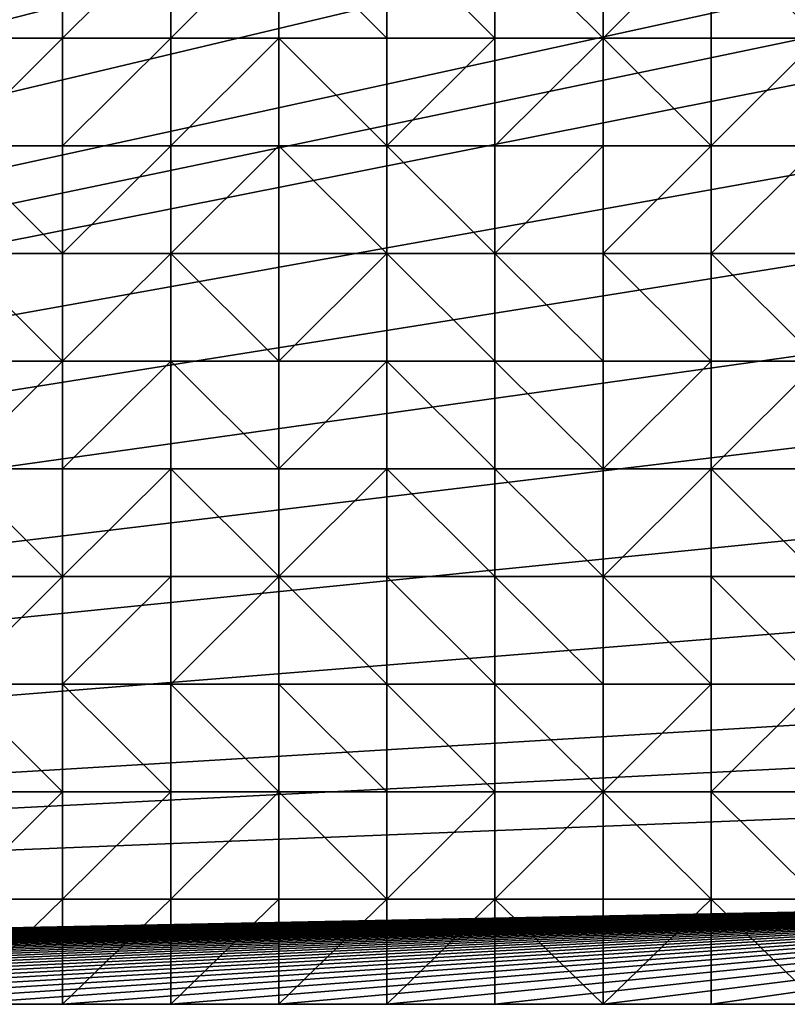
# Model space of a CAD drawing. Header units: metres. Extents: x 58 to 227, y 40 to 252.
# Tile 19 of 78: x 163 to 184, y 40 to 66. Entities that reach past the tile are written whole.
import ezdxf

# ---------------------------------------------------------------- set-up
doc = ezdxf.new("R2010")
doc.units = ezdxf.units.M
doc.header["$MEASUREMENT"] = 0
doc.layers.add('3D_TERRAIN_MODEL', color=18, linetype='CONTINUOUS')

# ---------------------------------------------------------------- blocks, each defined once
blk = doc.blocks.new('WALL_1')
at = {"layer": '3D_TERRAIN_MODEL', "color": 0, "linetype": 'ByBlock'}
mesh = blk.add_polyface(dxfattribs=at)
corners = [(204.003279, 65.842739, 0.974601), (203.64287, 62.984329, 0.308897), (203.64287, 62.984329, -5.557653), (204.003279, 65.842739, -5.557653), (203.282462, 60.125919, -0.392905), (203.282462, 60.125919, -5.557653), (202.922054, 57.26751, -1.090693), (202.922054, 57.26751, -5.557653), (202.561646, 54.4091, -1.622191), (202.561646, 54.4091, -5.557653), (202.201238, 51.55069, -2.010575), (202.201238, 51.55069, -5.557653), (201.84083, 48.69228, -2.663434), (201.84083, 48.69228, -5.557653), (201.674194, 47.370691, -2.874235), (201.674194, 47.370691, -5.557653), (201.480421, 45.833871, -3.107106), (201.480421, 45.833871, -5.557653), (201.120013, 42.975461, -3.508083), (201.120013, 42.975461, -5.557653), (200.768489, 40.187512, -3.902277), (200.768489, 40.187512, -5.557653), (198.805617, 40.187512, -3.8587), (198.805617, 40.187512, -5.557653), (195.93704, 40.187512, -3.982861), (195.93704, 40.187512, -5.557653), (193.068463, 40.187512, -4.13192), (193.068463, 40.187512, -5.557653), (190.199886, 40.187512, -4.170208), (190.199886, 40.187512, -5.557653), (187.331309, 40.187512, -3.863682), (187.331309, 40.187512, -5.557653), (184.462733, 40.187512, -3.614255), (184.462733, 40.187512, -5.557653), (181.594156, 40.187512, -3.440411), (181.594156, 40.187512, -5.557653), (178.725579, 40.187512, -3.328324), (178.725579, 40.187512, -5.557653), (175.857002, 40.187512, -3.071861), (175.857002, 40.187512, -5.557653), (172.988425, 40.187512, -2.825428), (172.988425, 40.187512, -5.557653), (170.119848, 40.187512, -2.786206), (170.119848, 40.187512, -5.557653), (167.251271, 40.187512, -2.703845), (167.251271, 40.187512, -5.557653), (164.382694, 40.187512, -2.428523), (164.382694, 40.187512, -5.557653), (161.514117, 40.187512, -2.178744), (161.514117, 40.187512, -5.557653), (158.64554, 40.187512, -1.964143), (158.64554, 40.187512, -5.557653), (155.776963, 40.187512, -1.775077), (155.776963, 40.187512, -5.557653), (152.908386, 40.187512, -1.630406), (152.908386, 40.187512, -5.557653), (150.039809, 40.187512, -1.352444), (150.039809, 40.187512, -5.557653), (147.171232, 40.187512, -1.185066), (147.171232, 40.187512, -5.557653), (144.302655, 40.187512, -1.098151), (144.302655, 40.187512, -5.557653), (141.434078, 40.187512, -1.051115), (141.434078, 40.187512, -5.557653), (138.565501, 40.187512, -0.853688), (138.565501, 40.187512, -5.557653), (135.696924, 40.187512, -0.640037), (135.696924, 40.187512, -5.557653)]
mesh.append_faces([[corners[k] for k in face] for face in [(20, 22, 23, 21)]], dxfattribs={"vtx1": -1, "color": 0})
mesh.append_faces([[corners[k] for k in face] for face in [(0, 1, 2, 3), (1, 4, 5, 2), (4, 6, 7, 5), (6, 8, 9, 7), (8, 10, 11, 9), (10, 12, 13, 11), (12, 14, 15, 13), (14, 16, 17, 15), (16, 18, 19, 17), (22, 24, 25, 23), (24, 26, 27, 25), (26, 28, 29, 27), (28, 30, 31, 29), (30, 32, 33, 31), (32, 34, 35, 33), (34, 36, 37, 35), (36, 38, 39, 37), (38, 40, 41, 39), (40, 42, 43, 41), (42, 44, 45, 43), (44, 46, 47, 45), (46, 48, 49, 47), (48, 50, 51, 49), (50, 52, 53, 51), (52, 54, 55, 53), (54, 56, 57, 55), (56, 58, 59, 57), (58, 60, 61, 59), (60, 62, 63, 61), (62, 64, 65, 63), (64, 66, 67, 65)]], dxfattribs={"vtx1": -1, "vtx3": -1, "color": 0})
mesh.append_faces([[corners[k] for k in face] for face in [(18, 20, 21, 19)]], dxfattribs={"vtx3": -1, "color": 0})
blk = doc.blocks.new('WALL_2')
at = {"layer": '3D_TERRAIN_MODEL', "color": 0, "linetype": 'ByBlock'}
mesh = blk.add_polyface(dxfattribs=at)
corners = [(84.062539, 251.568912, -5.557653), (86.931116, 251.568912, -5.557653), (61.113923, 40.187512, -5.557653), (89.799693, 251.568912, -5.557653), (92.66827, 251.568912, -5.557653), (95.536847, 251.568912, -5.557653), (98.405424, 251.568912, -5.557653), (101.274001, 251.568912, -5.557653), (104.142577, 251.568912, -5.557653), (107.011154, 251.568912, -5.557653), (109.879731, 251.568912, -5.557653), (112.748308, 251.568912, -5.557653), (115.616885, 251.568912, -5.557653), (118.485462, 251.568912, -5.557653), (121.354039, 251.568912, -5.557653), (124.222616, 251.568912, -5.557653), (127.091193, 251.568912, -5.557653), (129.95977, 251.568912, -5.557653), (132.828347, 251.568912, -5.557653), (135.696924, 251.568912, -5.557653), (138.565501, 251.568912, -5.557653), (141.434078, 251.568912, -5.557653), (144.302655, 251.568912, -5.557653), (147.171232, 251.568912, -5.557653), (150.039809, 251.568912, -5.557653), (152.908386, 251.568912, -5.557653), (155.776963, 251.568912, -5.557653), (158.64554, 251.568912, -5.557653), (161.514117, 251.568912, -5.557653), (164.382694, 251.568912, -5.557653), (167.251271, 251.568912, -5.557653), (170.119848, 251.568912, -5.557653), (172.988425, 251.568912, -5.557653), (175.857002, 251.568912, -5.557653), (178.725579, 251.568912, -5.557653)]
mesh.append_faces([[corners[k] for k in face] for face in [(0, 1, 2), (1, 3, 2), (3, 4, 2), (4, 5, 2), (5, 6, 2), (6, 7, 2), (7, 8, 2), (8, 9, 2), (9, 10, 2), (10, 11, 2), (11, 12, 2), (12, 13, 2), (13, 14, 2), (14, 15, 2), (15, 16, 2), (16, 17, 2), (17, 18, 2), (18, 19, 2), (19, 20, 2), (20, 21, 2), (21, 22, 2), (22, 23, 2), (23, 24, 2), (24, 25, 2), (25, 26, 2), (26, 27, 2), (27, 28, 2), (28, 29, 2), (29, 30, 2), (30, 31, 2), (31, 32, 2), (32, 33, 2), (33, 34, 2)]], dxfattribs={"vtx1": -1, "vtx2": -1, "color": 0})
mesh = blk.add_polyface(dxfattribs=at)
corners = [(178.725579, 251.568912, -5.557653), (181.594156, 251.568912, -5.557653), (61.113923, 40.187512, -5.557653), (184.462733, 251.568912, -5.557653), (187.331309, 251.568912, -5.557653), (190.199886, 251.568912, -5.557653), (193.068463, 251.568912, -5.557653), (195.93704, 251.568912, -5.557653), (198.805617, 251.568912, -5.557653), (201.674194, 251.568912, -5.557653), (204.542771, 251.568912, -5.557653), (207.411348, 251.568912, -5.557653), (210.279925, 251.568912, -5.557653), (213.148502, 251.568912, -5.557653), (216.017079, 251.568912, -5.557653), (218.885656, 251.568912, -5.557653), (221.754233, 251.568912, -5.557653), (224.62281, 251.568912, -5.557653), (227.420927, 251.568912, -5.557653), (227.069402, 248.780962, -5.557653), (226.708994, 245.922553, -5.557653), (226.348586, 243.064143, -5.557653), (225.988178, 240.205733, -5.557653), (225.62777, 237.347324, -5.557653), (225.267362, 234.488914, -5.557653), (224.906953, 231.630504, -5.557653), (224.62281, 229.376953, -5.557653), (224.546545, 228.772094, -5.557653), (224.186137, 225.913685, -5.557653), (223.825729, 223.055275, -5.557653), (223.465321, 220.196865, -5.557653), (223.104912, 217.338455, -5.557653), (222.744504, 214.480046, -5.557653), (222.384096, 211.621636, -5.557653), (222.023688, 208.763226, -5.557653)]
mesh.append_faces([[corners[k] for k in face] for face in [(0, 1, 2), (1, 3, 2), (3, 4, 2), (4, 5, 2), (5, 6, 2), (6, 7, 2), (7, 8, 2), (8, 9, 2), (9, 10, 2), (10, 11, 2), (11, 12, 2), (12, 13, 2), (13, 14, 2), (14, 15, 2), (15, 16, 2), (16, 17, 2), (17, 18, 2), (18, 19, 2), (19, 20, 2), (20, 21, 2), (21, 22, 2), (22, 23, 2), (23, 24, 2), (24, 25, 2), (25, 26, 2), (26, 27, 2), (27, 28, 2), (28, 29, 2), (29, 30, 2), (30, 31, 2), (31, 32, 2), (32, 33, 2), (33, 34, 2)]], dxfattribs={"vtx1": -1, "vtx2": -1, "color": 0})
mesh = blk.add_polyface(dxfattribs=at)
corners = [(222.023688, 208.763226, -5.557653), (221.754233, 206.62617, -5.557653), (61.113923, 40.187512, -5.557653), (221.66328, 205.904816, -5.557653), (221.302872, 203.046407, -5.557653), (220.942463, 200.187997, -5.557653), (220.582055, 197.329587, -5.557653), (220.221647, 194.471177, -5.557653), (219.861239, 191.612768, -5.557653), (219.500831, 188.754358, -5.557653), (219.140422, 185.895948, -5.557653), (218.885656, 183.875388, -5.557653), (218.780014, 183.037538, -5.557653), (218.419606, 180.179129, -5.557653), (218.059198, 177.320719, -5.557653), (217.69879, 174.462309, -5.557653), (217.338381, 171.603899, -5.557653), (216.977973, 168.74549, -5.557653), (216.617565, 165.88708, -5.557653), (216.257157, 163.02867, -5.557653), (216.017079, 161.124605, -5.557653), (215.896749, 160.17026, -5.557653), (215.536341, 157.311851, -5.557653), (215.175932, 154.453441, -5.557653), (214.815524, 151.595031, -5.557653), (214.455116, 148.736621, -5.557653), (214.094708, 145.878212, -5.557653), (213.7343, 143.019802, -5.557653), (213.373891, 140.161392, -5.557653), (213.148502, 138.373822, -5.557653), (213.013483, 137.302983, -5.557653), (212.653075, 134.444573, -5.557653), (212.292667, 131.586163, -5.557653), (211.932259, 128.727753, -5.557653), (211.571851, 125.869344, -5.557653)]
mesh.append_faces([[corners[k] for k in face] for face in [(0, 1, 2), (1, 3, 2), (3, 4, 2), (4, 5, 2), (5, 6, 2), (6, 7, 2), (7, 8, 2), (8, 9, 2), (9, 10, 2), (10, 11, 2), (11, 12, 2), (12, 13, 2), (13, 14, 2), (14, 15, 2), (15, 16, 2), (16, 17, 2), (17, 18, 2), (18, 19, 2), (19, 20, 2), (20, 21, 2), (21, 22, 2), (22, 23, 2), (23, 24, 2), (24, 25, 2), (25, 26, 2), (26, 27, 2), (27, 28, 2), (28, 29, 2), (29, 30, 2), (30, 31, 2), (31, 32, 2), (32, 33, 2), (33, 34, 2)]], dxfattribs={"vtx1": -1, "vtx2": -1, "color": 0})
mesh = blk.add_polyface(dxfattribs=at)
corners = [(211.571851, 125.869344, -5.557653), (211.211442, 123.010934, -5.557653), (61.113923, 40.187512, -5.557653), (210.851034, 120.152524, -5.557653), (210.490626, 117.294114, -5.557653), (210.279925, 115.623039, -5.557653), (210.130218, 114.435705, -5.557653), (209.76981, 111.577295, -5.557653), (209.409401, 108.718885, -5.557653), (209.048993, 105.860475, -5.557653), (208.688585, 103.002066, -5.557653), (208.328177, 100.143656, -5.557653), (207.967769, 97.285246, -5.557653), (201.120013, 42.975461, -5.557653), (200.768489, 40.187512, -5.557653), (198.805617, 40.187512, -5.557653), (195.93704, 40.187512, -5.557653), (193.068463, 40.187512, -5.557653), (190.199886, 40.187512, -5.557653), (187.331309, 40.187512, -5.557653), (184.462733, 40.187512, -5.557653), (181.594156, 40.187512, -5.557653), (178.725579, 40.187512, -5.557653), (175.857002, 40.187512, -5.557653), (172.988425, 40.187512, -5.557653), (170.119848, 40.187512, -5.557653), (167.251271, 40.187512, -5.557653), (164.382694, 40.187512, -5.557653), (161.514117, 40.187512, -5.557653), (158.64554, 40.187512, -5.557653), (155.776963, 40.187512, -5.557653), (152.908386, 40.187512, -5.557653), (150.039809, 40.187512, -5.557653), (147.171232, 40.187512, -5.557653), (144.302655, 40.187512, -5.557653), (141.434078, 40.187512, -5.557653), (138.565501, 40.187512, -5.557653)]
mesh.append_faces([[corners[k] for k in face] for face in [(0, 1, 2), (1, 3, 2), (3, 4, 2), (4, 5, 2), (5, 6, 2), (6, 7, 2), (7, 8, 2), (8, 9, 2), (9, 10, 2), (10, 11, 2), (11, 12, 2), (15, 16, 13), (16, 17, 13), (17, 18, 13), (18, 19, 13), (19, 20, 13), (20, 21, 13), (21, 22, 13), (22, 23, 13), (23, 24, 13), (24, 25, 13), (25, 26, 13), (26, 27, 13), (27, 28, 13), (28, 29, 13), (29, 30, 13), (30, 31, 13), (31, 32, 13), (32, 33, 13), (33, 34, 13), (34, 35, 13), (35, 36, 13)]], dxfattribs={"vtx1": -1, "vtx2": -1, "color": 0})
mesh.append_faces([[corners[k] for k in face] for face in [(13, 14, 15)]], dxfattribs={"vtx2": -1, "color": 0})
mesh = blk.add_polyface(dxfattribs=at)
corners = [(207.967769, 97.285246, -5.557653), (207.60736, 94.426836, -5.557653), (61.113923, 40.187512, -5.557653), (207.411348, 92.872256, -5.557653), (207.246952, 91.568427, -5.557653), (206.886544, 88.710017, -5.557653), (206.526136, 85.851607, -5.557653), (206.165728, 82.993197, -5.557653), (205.80532, 80.134788, -5.557653), (205.444911, 77.276378, -5.557653), (205.084503, 74.417968, -5.557653), (204.724095, 71.559558, -5.557653), (204.542771, 70.121474, -5.557653), (204.363687, 68.701149, -5.557653), (204.003279, 65.842739, -5.557653), (203.64287, 62.984329, -5.557653), (203.282462, 60.125919, -5.557653), (202.922054, 57.26751, -5.557653), (202.561646, 54.4091, -5.557653), (202.201238, 51.55069, -5.557653), (201.84083, 48.69228, -5.557653), (201.674194, 47.370691, -5.557653), (201.480421, 45.833871, -5.557653), (201.120013, 42.975461, -5.557653), (138.565501, 40.187512, -5.557653), (135.696924, 40.187512, -5.557653), (132.828347, 40.187512, -5.557653), (129.95977, 40.187512, -5.557653), (127.091193, 40.187512, -5.557653), (124.222616, 40.187512, -5.557653), (121.354039, 40.187512, -5.557653), (118.485462, 40.187512, -5.557653), (115.616885, 40.187512, -5.557653), (112.748308, 40.187512, -5.557653), (109.879731, 40.187512, -5.557653), (107.011154, 40.187512, -5.557653)]
mesh.append_faces([[corners[k] for k in face] for face in [(0, 1, 2), (1, 3, 2), (3, 4, 2), (4, 5, 2), (5, 6, 2), (6, 7, 2), (7, 8, 2), (8, 9, 2), (9, 10, 2), (10, 11, 2), (11, 12, 2), (12, 13, 2), (13, 14, 2), (14, 15, 2), (15, 16, 2), (16, 17, 2), (17, 18, 2), (18, 19, 2), (19, 20, 2), (20, 21, 2), (21, 22, 2), (22, 23, 2), (24, 25, 23), (25, 26, 23), (26, 27, 23), (27, 28, 23), (28, 29, 23), (29, 30, 23), (30, 31, 23), (31, 32, 23), (32, 33, 23), (33, 34, 23), (34, 35, 23)]], dxfattribs={"vtx1": -1, "vtx2": -1, "color": 0})
mesh = blk.add_polyface(dxfattribs=at)
corners = [(61.113923, 40.187512, -5.557653), (58.315807, 40.187512, -5.557653), (58.315807, 42.975461, -5.557653), (58.315807, 45.833871, -5.557653), (58.315807, 48.69228, -5.557653), (58.315807, 51.55069, -5.557653), (58.315807, 54.4091, -5.557653), (58.315807, 57.26751, -5.557653), (58.315807, 60.125919, -5.557653), (58.315807, 62.984329, -5.557653), (58.315807, 65.842739, -5.557653), (58.315807, 68.701149, -5.557653), (58.315807, 71.559558, -5.557653), (58.315807, 74.417968, -5.557653), (58.315807, 77.276378, -5.557653), (58.315807, 80.134788, -5.557653), (58.315807, 82.993197, -5.557653), (58.315807, 85.851607, -5.557653), (58.315807, 88.710017, -5.557653), (107.011154, 40.187512, -5.557653), (104.142577, 40.187512, -5.557653), (201.120013, 42.975461, -5.557653), (101.274001, 40.187512, -5.557653), (98.405424, 40.187512, -5.557653), (95.536847, 40.187512, -5.557653), (92.66827, 40.187512, -5.557653), (89.799693, 40.187512, -5.557653), (86.931116, 40.187512, -5.557653), (84.062539, 40.187512, -5.557653), (81.193962, 40.187512, -5.557653), (78.325385, 40.187512, -5.557653), (75.456808, 40.187512, -5.557653), (72.588231, 40.187512, -5.557653), (69.719654, 40.187512, -5.557653), (66.851077, 40.187512, -5.557653), (63.9825, 40.187512, -5.557653)]
mesh.append_faces([[corners[k] for k in face] for face in [(2, 3, 0), (3, 4, 0), (4, 5, 0), (5, 6, 0), (6, 7, 0), (7, 8, 0), (8, 9, 0), (9, 10, 0), (10, 11, 0), (11, 12, 0), (12, 13, 0), (13, 14, 0), (14, 15, 0), (15, 16, 0), (16, 17, 0), (17, 18, 0), (19, 20, 21), (20, 22, 21), (22, 23, 21), (23, 24, 21), (24, 25, 21), (25, 26, 21), (26, 27, 21), (27, 28, 21), (28, 29, 21), (29, 30, 21), (30, 31, 21), (31, 32, 21), (32, 33, 21), (33, 34, 21), (34, 35, 21), (35, 0, 21)]], dxfattribs={"vtx1": -1, "vtx2": -1, "color": 0})
mesh.append_faces([[corners[k] for k in face] for face in [(0, 1, 2)]], dxfattribs={"vtx2": -1, "color": 0})
blk = doc.blocks.new('SURFACE')
at = {"layer": '3D_TERRAIN_MODEL', "color": 0, "linetype": 'ByBlock'}
for p, q in [((164.382694, 68.701149, 1.830681), (164.382694, 65.842739, 1.458629)), ((164.382694, 68.701149, 1.830681), (164.382694, 65.842739, 1.458629)), ((167.251271, 68.701149, 1.699421), (167.251271, 65.842739, 1.356782)), ((167.251271, 68.701149, 1.699421), (167.251271, 65.842739, 1.356782)), ((170.119848, 68.701149, 1.628049), (170.119848, 65.842739, 1.258554)), ((170.119848, 68.701149, 1.628049), (170.119848, 65.842739, 1.258554)), ((172.988425, 68.701149, 1.555199), (172.988425, 65.842739, 1.151341)), ((172.988425, 68.701149, 1.555199), (172.988425, 65.842739, 1.151341)), ((175.857002, 68.701149, 1.533807), (175.857002, 65.842739, 1.073166)), ((175.857002, 68.701149, 1.533807), (175.857002, 65.842739, 1.073166)), ((178.725579, 68.701149, 1.545006), (178.725579, 65.842739, 0.994766)), ((178.725579, 68.701149, 1.545006), (178.725579, 65.842739, 0.994766)), ((181.594156, 68.701149, 1.350583), (181.594156, 65.842739, 0.901521)), ((181.594156, 68.701149, 1.350583), (181.594156, 65.842739, 0.901521)), ((161.514117, 65.842739, 1.586038), (164.382694, 65.842739, 1.458629)), ((161.514117, 65.842739, 1.586038), (164.382694, 65.842739, 1.458629)), ((164.382694, 65.842739, 1.458629), (164.382694, 62.984329, 1.107089)), ((164.382694, 65.842739, 1.458629), (164.382694, 62.984329, 1.107089)), ((164.382694, 65.842739, 1.458629), (167.251271, 65.842739, 1.356782)), ((164.382694, 65.842739, 1.458629), (167.251271, 65.842739, 1.356782)), ((167.251271, 65.842739, 1.356782), (167.251271, 62.984329, 1.012803)), ((167.251271, 65.842739, 1.356782), (167.251271, 62.984329, 1.012803)), ((167.251271, 65.842739, 1.356782), (170.119848, 65.842739, 1.258554)), ((167.251271, 65.842739, 1.356782), (170.119848, 65.842739, 1.258554)), ((170.119848, 65.842739, 1.258554), (170.119848, 62.984329, 0.889491)), ((170.119848, 65.842739, 1.258554), (170.119848, 62.984329, 0.889491)), ((170.119848, 65.842739, 1.258554), (172.988425, 65.842739, 1.151341)), ((170.119848, 65.842739, 1.258554), (172.988425, 65.842739, 1.151341)), ((172.988425, 65.842739, 1.151341), (172.988425, 62.984329, 0.762927)), ((172.988425, 65.842739, 1.151341), (172.988425, 62.984329, 0.762927)), ((172.988425, 65.842739, 1.151341), (175.857002, 65.842739, 1.073166)), ((172.988425, 65.842739, 1.151341), (175.857002, 65.842739, 1.073166)), ((175.857002, 65.842739, 1.073166), (175.857002, 62.984329, 0.669803)), ((175.857002, 65.842739, 1.073166), (175.857002, 62.984329, 0.669803)), ((175.857002, 65.842739, 1.073166), (178.725579, 65.842739, 0.994766)), ((175.857002, 65.842739, 1.073166), (178.725579, 65.842739, 0.994766)), ((178.725579, 65.842739, 0.994766), (178.725579, 62.984329, 0.574123)), ((178.725579, 65.842739, 0.994766), (178.725579, 62.984329, 0.574123)), ((178.725579, 65.842739, 0.994766), (181.594156, 65.842739, 0.901521)), ((178.725579, 65.842739, 0.994766), (181.594156, 65.842739, 0.901521)), ((181.594156, 65.842739, 0.901521), (181.594156, 62.984329, 0.472308)), ((181.594156, 65.842739, 0.901521), (181.594156, 62.984329, 0.472308)), ((181.594156, 65.842739, 0.901521), (184.462733, 65.842739, 0.85458)), ((181.594156, 65.842739, 0.901521), (184.462733, 65.842739, 0.85458)), ((161.514117, 62.984329, 1.246998), (164.382694, 62.984329, 1.107089)), ((161.514117, 62.984329, 1.246998), (164.382694, 62.984329, 1.107089)), ((164.382694, 62.984329, 1.107089), (164.382694, 60.125919, 0.747323)), ((164.382694, 62.984329, 1.107089), (164.382694, 60.125919, 0.747323)), ((164.382694, 62.984329, 1.107089), (167.251271, 62.984329, 1.012803)), ((164.382694, 62.984329, 1.107089), (167.251271, 62.984329, 1.012803)), ((167.251271, 62.984329, 1.012803), (167.251271, 60.125919, 0.64773)), ((167.251271, 62.984329, 1.012803), (167.251271, 60.125919, 0.64773)), ((167.251271, 62.984329, 1.012803), (170.119848, 62.984329, 0.889491)), ((167.251271, 62.984329, 1.012803), (170.119848, 62.984329, 0.889491)), ((170.119848, 62.984329, 0.889491), (170.119848, 60.125919, 0.488324)), ((170.119848, 62.984329, 0.889491), (170.119848, 60.125919, 0.488324)), ((170.119848, 62.984329, 0.889491), (172.988425, 62.984329, 0.762927)), ((170.119848, 62.984329, 0.889491), (172.988425, 62.984329, 0.762927)), ((172.988425, 62.984329, 0.762927), (172.988425, 60.125919, 0.369675)), ((172.988425, 62.984329, 0.762927), (172.988425, 60.125919, 0.369675)), ((172.988425, 62.984329, 0.762927), (175.857002, 62.984329, 0.669803)), ((172.988425, 62.984329, 0.762927), (175.857002, 62.984329, 0.669803)), ((175.857002, 62.984329, 0.669803), (175.857002, 60.125919, 0.290703)), ((175.857002, 62.984329, 0.669803), (175.857002, 60.125919, 0.290703)), ((175.857002, 62.984329, 0.669803), (178.725579, 62.984329, 0.574123)), ((175.857002, 62.984329, 0.669803), (178.725579, 62.984329, 0.574123)), ((178.725579, 62.984329, 0.574123), (178.725579, 60.125919, 0.135322)), ((178.725579, 62.984329, 0.574123), (178.725579, 60.125919, 0.135322)), ((178.725579, 62.984329, 0.574123), (181.594156, 62.984329, 0.472308)), ((178.725579, 62.984329, 0.574123), (181.594156, 62.984329, 0.472308)), ((181.594156, 62.984329, 0.472308), (181.594156, 60.125919, 0.02072)), ((181.594156, 62.984329, 0.472308), (181.594156, 60.125919, 0.02072)), ((181.594156, 62.984329, 0.472308), (184.462733, 62.984329, 0.406973)), ((181.594156, 62.984329, 0.472308), (184.462733, 62.984329, 0.406973)), ((161.514117, 60.125919, 0.877868), (164.382694, 60.125919, 0.747323)), ((161.514117, 60.125919, 0.877868), (164.382694, 60.125919, 0.747323)), ((164.382694, 60.125919, 0.747323), (164.382694, 57.26751, 0.329914)), ((164.382694, 60.125919, 0.747323), (164.382694, 57.26751, 0.329914)), ((164.382694, 60.125919, 0.747323), (167.251271, 60.125919, 0.64773)), ((164.382694, 60.125919, 0.747323), (167.251271, 60.125919, 0.64773)), ((167.251271, 60.125919, 0.64773), (167.251271, 57.26751, 0.205241)), ((167.251271, 60.125919, 0.64773), (167.251271, 57.26751, 0.205241)), ((167.251271, 60.125919, 0.64773), (170.119848, 60.125919, 0.488324)), ((167.251271, 60.125919, 0.64773), (170.119848, 60.125919, 0.488324)), ((170.119848, 60.125919, 0.488324), (170.119848, 57.26751, 0.063088)), ((170.119848, 60.125919, 0.488324), (170.119848, 57.26751, 0.063088)), ((170.119848, 60.125919, 0.488324), (172.988425, 60.125919, 0.369675)), ((170.119848, 60.125919, 0.488324), (172.988425, 60.125919, 0.369675)), ((172.988425, 60.125919, 0.369675), (172.988425, 57.26751, -0.0159)), ((172.988425, 60.125919, 0.369675), (172.988425, 57.26751, -0.0159)), ((172.988425, 60.125919, 0.369675), (175.857002, 60.125919, 0.290703)), ((172.988425, 60.125919, 0.369675), (175.857002, 60.125919, 0.290703)), ((175.857002, 60.125919, 0.290703), (175.857002, 57.26751, -0.258984)), ((175.857002, 60.125919, 0.290703), (175.857002, 57.26751, -0.258984)), ((175.857002, 60.125919, 0.290703), (178.725579, 60.125919, 0.135322)), ((175.857002, 60.125919, 0.290703), (178.725579, 60.125919, 0.135322)), ((178.725579, 60.125919, 0.135322), (178.725579, 57.26751, -0.370415)), ((178.725579, 60.125919, 0.135322), (178.725579, 57.26751, -0.370415)), ((178.725579, 60.125919, 0.135322), (181.594156, 60.125919, 0.02072)), ((178.725579, 60.125919, 0.135322), (181.594156, 60.125919, 0.02072)), ((181.594156, 60.125919, 0.02072), (181.594156, 57.26751, -0.479431)), ((181.594156, 60.125919, 0.02072), (181.594156, 57.26751, -0.479431)), ((181.594156, 60.125919, 0.02072), (184.462733, 60.125919, -0.083871)), ((181.594156, 60.125919, 0.02072), (184.462733, 60.125919, -0.083871)), ((161.514117, 57.26751, 0.448339), (164.382694, 57.26751, 0.329914)), ((161.514117, 57.26751, 0.448339), (164.382694, 57.26751, 0.329914)), ((164.382694, 57.26751, 0.329914), (164.382694, 54.4091, -0.135445)), ((164.382694, 57.26751, 0.329914), (164.382694, 54.4091, -0.135445)), ((164.382694, 57.26751, 0.329914), (167.251271, 57.26751, 0.205241)), ((164.382694, 57.26751, 0.329914), (167.251271, 57.26751, 0.205241)), ((167.251271, 57.26751, 0.205241), (167.251271, 54.4091, -0.261895)), ((167.251271, 57.26751, 0.205241), (167.251271, 54.4091, -0.261895)), ((167.251271, 57.26751, 0.205241), (170.119848, 57.26751, 0.063088)), ((167.251271, 57.26751, 0.205241), (170.119848, 57.26751, 0.063088)), ((170.119848, 57.26751, 0.063088), (170.119848, 54.4091, -0.415381)), ((170.119848, 57.26751, 0.063088), (170.119848, 54.4091, -0.415381)), ((170.119848, 57.26751, 0.063088), (172.988425, 57.26751, -0.0159)), ((170.119848, 57.26751, 0.063088), (172.988425, 57.26751, -0.0159)), ((172.988425, 57.26751, -0.0159), (172.988425, 54.4091, -0.435168)), ((172.988425, 57.26751, -0.0159), (172.988425, 54.4091, -0.435168)), ((172.988425, 57.26751, -0.0159), (175.857002, 57.26751, -0.258984)), ((172.988425, 57.26751, -0.0159), (175.857002, 57.26751, -0.258984)), ((175.857002, 57.26751, -0.258984), (175.857002, 54.4091, -0.604811)), ((175.857002, 57.26751, -0.258984), (175.857002, 54.4091, -0.604811)), ((175.857002, 57.26751, -0.258984), (178.725579, 57.26751, -0.370415)), ((175.857002, 57.26751, -0.258984), (178.725579, 57.26751, -0.370415)), ((178.725579, 57.26751, -0.370415), (178.725579, 54.4091, -0.826693)), ((178.725579, 57.26751, -0.370415), (178.725579, 54.4091, -0.826693)), ((178.725579, 57.26751, -0.370415), (181.594156, 57.26751, -0.479431)), ((178.725579, 57.26751, -0.370415), (181.594156, 57.26751, -0.479431)), ((181.594156, 57.26751, -0.479431), (181.594156, 54.4091, -0.994169)), ((181.594156, 57.26751, -0.479431), (181.594156, 54.4091, -0.994169)), ((181.594156, 57.26751, -0.479431), (184.462733, 57.26751, -0.605475)), ((181.594156, 57.26751, -0.479431), (184.462733, 57.26751, -0.605475)), ((161.514117, 54.4091, 0.061203), (164.382694, 54.4091, -0.135445)), ((161.514117, 54.4091, 0.061203), (164.382694, 54.4091, -0.135445)), ((164.382694, 54.4091, -0.135445), (164.382694, 51.55069, -0.555952)), ((164.382694, 54.4091, -0.135445), (164.382694, 51.55069, -0.555952)), ((164.382694, 54.4091, -0.135445), (167.251271, 54.4091, -0.261895)), ((164.382694, 54.4091, -0.135445), (167.251271, 54.4091, -0.261895)), ((167.251271, 54.4091, -0.261895), (167.251271, 51.55069, -0.787627)), ((167.251271, 54.4091, -0.261895), (167.251271, 51.55069, -0.787627)), ((167.251271, 54.4091, -0.261895), (170.119848, 54.4091, -0.415381)), ((167.251271, 54.4091, -0.261895), (170.119848, 54.4091, -0.415381)), ((170.119848, 54.4091, -0.415381), (170.119848, 51.55069, -0.954832)), ((170.119848, 54.4091, -0.415381), (170.119848, 51.55069, -0.954832)), ((170.119848, 54.4091, -0.415381), (172.988425, 54.4091, -0.435168)), ((170.119848, 54.4091, -0.415381), (172.988425, 54.4091, -0.435168)), ((172.988425, 54.4091, -0.435168), (172.988425, 51.55069, -0.997916)), ((172.988425, 54.4091, -0.435168), (172.988425, 51.55069, -0.997916)), ((172.988425, 54.4091, -0.435168), (175.857002, 54.4091, -0.604811)), ((172.988425, 54.4091, -0.435168), (175.857002, 54.4091, -0.604811)), ((175.857002, 54.4091, -0.604811), (175.857002, 51.55069, -1.066739)), ((175.857002, 54.4091, -0.604811), (175.857002, 51.55069, -1.066739)), ((175.857002, 54.4091, -0.604811), (178.725579, 54.4091, -0.826693)), ((175.857002, 54.4091, -0.604811), (178.725579, 54.4091, -0.826693)), ((178.725579, 54.4091, -0.826693), (178.725579, 51.55069, -1.205675)), ((178.725579, 54.4091, -0.826693), (178.725579, 51.55069, -1.205675)), ((178.725579, 54.4091, -0.826693), (181.594156, 54.4091, -0.994169)), ((178.725579, 54.4091, -0.826693), (181.594156, 54.4091, -0.994169)), ((181.594156, 54.4091, -0.994169), (181.594156, 51.55069, -1.418454)), ((181.594156, 54.4091, -0.994169), (181.594156, 51.55069, -1.418454)), ((181.594156, 54.4091, -0.994169), (184.462733, 54.4091, -1.177894)), ((181.594156, 54.4091, -0.994169), (184.462733, 54.4091, -1.177894)), ((161.514117, 51.55069, -0.380648), (164.382694, 51.55069, -0.555952)), ((161.514117, 51.55069, -0.380648), (164.382694, 51.55069, -0.555952)), ((164.382694, 51.55069, -0.555952), (164.382694, 48.69228, -1.114636)), ((164.382694, 51.55069, -0.555952), (164.382694, 48.69228, -1.114636)), ((164.382694, 51.55069, -0.555952), (167.251271, 51.55069, -0.787627)), ((164.382694, 51.55069, -0.555952), (167.251271, 51.55069, -0.787627)), ((167.251271, 51.55069, -0.787627), (167.251271, 48.69228, -1.351707)), ((167.251271, 51.55069, -0.787627), (167.251271, 48.69228, -1.351707)), ((167.251271, 51.55069, -0.787627), (170.119848, 51.55069, -0.954832)), ((167.251271, 51.55069, -0.787627), (170.119848, 51.55069, -0.954832)), ((170.119848, 51.55069, -0.954832), (170.119848, 48.69228, -1.517218)), ((170.119848, 51.55069, -0.954832), (170.119848, 48.69228, -1.517218)), ((170.119848, 51.55069, -0.954832), (172.988425, 51.55069, -0.997916)), ((170.119848, 51.55069, -0.954832), (172.988425, 51.55069, -0.997916)), ((172.988425, 51.55069, -0.997916), (172.988425, 48.69228, -1.494314)), ((172.988425, 51.55069, -0.997916), (172.988425, 48.69228, -1.494314)), ((172.988425, 51.55069, -0.997916), (175.857002, 51.55069, -1.066739)), ((172.988425, 51.55069, -0.997916), (175.857002, 51.55069, -1.066739)), ((175.857002, 51.55069, -1.066739), (175.857002, 48.69228, -1.637053)), ((175.857002, 51.55069, -1.066739), (175.857002, 48.69228, -1.637053)), ((175.857002, 51.55069, -1.066739), (178.725579, 51.55069, -1.205675)), ((175.857002, 51.55069, -1.066739), (178.725579, 51.55069, -1.205675)), ((178.725579, 51.55069, -1.205675), (178.725579, 48.69228, -1.758393)), ((178.725579, 51.55069, -1.205675), (178.725579, 48.69228, -1.758393)), ((178.725579, 51.55069, -1.205675), (181.594156, 51.55069, -1.418454)), ((178.725579, 51.55069, -1.205675), (181.594156, 51.55069, -1.418454)), ((181.594156, 51.55069, -1.418454), (181.594156, 48.69228, -1.892542)), ((181.594156, 51.55069, -1.418454), (181.594156, 48.69228, -1.892542)), ((181.594156, 51.55069, -1.418454), (184.462733, 51.55069, -1.647154)), ((181.594156, 51.55069, -1.418454), (184.462733, 51.55069, -1.647154)), ((161.514117, 48.69228, -0.860167), (164.382694, 48.69228, -1.114636)), ((161.514117, 48.69228, -0.860167), (164.382694, 48.69228, -1.114636)), ((164.382694, 48.69228, -1.114636), (164.382694, 45.833871, -1.646646)), ((164.382694, 48.69228, -1.114636), (164.382694, 45.833871, -1.646646)), ((164.382694, 48.69228, -1.114636), (167.251271, 48.69228, -1.351707)), ((164.382694, 48.69228, -1.114636), (167.251271, 48.69228, -1.351707)), ((167.251271, 48.69228, -1.351707), (167.251271, 45.833871, -1.861227)), ((167.251271, 48.69228, -1.351707), (167.251271, 45.833871, -1.861227)), ((167.251271, 48.69228, -1.351707), (170.119848, 48.69228, -1.517218)), ((167.251271, 48.69228, -1.351707), (170.119848, 48.69228, -1.517218)), ((170.119848, 48.69228, -1.517218), (170.119848, 45.833871, -2.040171)), ((170.119848, 48.69228, -1.517218), (170.119848, 45.833871, -2.040171)), ((170.119848, 48.69228, -1.517218), (172.988425, 48.69228, -1.494314)), ((170.119848, 48.69228, -1.517218), (172.988425, 48.69228, -1.494314)), ((172.988425, 48.69228, -1.494314), (172.988425, 45.833871, -1.96648)), ((172.988425, 48.69228, -1.494314), (172.988425, 45.833871, -1.96648)), ((172.988425, 48.69228, -1.494314), (175.857002, 48.69228, -1.637053)), ((172.988425, 48.69228, -1.494314), (175.857002, 48.69228, -1.637053)), ((175.857002, 48.69228, -1.637053), (175.857002, 45.833871, -2.070196)), ((175.857002, 48.69228, -1.637053), (175.857002, 45.833871, -2.070196)), ((175.857002, 48.69228, -1.637053), (178.725579, 48.69228, -1.758393)), ((175.857002, 48.69228, -1.637053), (178.725579, 48.69228, -1.758393)), ((178.725579, 48.69228, -1.758393), (178.725579, 45.833871, -2.271731)), ((178.725579, 48.69228, -1.758393), (178.725579, 45.833871, -2.271731)), ((178.725579, 48.69228, -1.758393), (181.594156, 48.69228, -1.892542)), ((178.725579, 48.69228, -1.758393), (181.594156, 48.69228, -1.892542)), ((181.594156, 48.69228, -1.892542), (181.594156, 45.833871, -2.46105)), ((181.594156, 48.69228, -1.892542), (181.594156, 45.833871, -2.46105)), ((181.594156, 48.69228, -1.892542), (184.462733, 48.69228, -2.087042)), ((181.594156, 48.69228, -1.892542), (184.462733, 48.69228, -2.087042)), ((161.514117, 45.833871, -1.424153), (164.382694, 45.833871, -1.646646)), ((161.514117, 45.833871, -1.424153), (164.382694, 45.833871, -1.646646)), ((164.382694, 45.833871, -1.646646), (164.382694, 42.975461, -2.032081)), ((164.382694, 45.833871, -1.646646), (164.382694, 42.975461, -2.032081)), ((164.382694, 45.833871, -1.646646), (167.251271, 45.833871, -1.861227)), ((164.382694, 45.833871, -1.646646), (167.251271, 45.833871, -1.861227)), ((167.251271, 45.833871, -1.861227), (167.251271, 42.975461, -2.305482)), ((167.251271, 45.833871, -1.861227), (167.251271, 42.975461, -2.305482)), ((167.251271, 45.833871, -1.861227), (170.119848, 45.833871, -2.040171)), ((167.251271, 45.833871, -1.861227), (170.119848, 45.833871, -2.040171)), ((170.119848, 45.833871, -2.040171), (170.119848, 42.975461, -2.44678)), ((170.119848, 45.833871, -2.040171), (170.119848, 42.975461, -2.44678)), ((170.119848, 45.833871, -2.040171), (172.988425, 45.833871, -1.96648)), ((170.119848, 45.833871, -2.040171), (172.988425, 45.833871, -1.96648)), ((172.988425, 45.833871, -1.96648), (172.988425, 42.975461, -2.355921)), ((172.988425, 45.833871, -1.96648), (172.988425, 42.975461, -2.355921)), ((172.988425, 45.833871, -1.96648), (175.857002, 45.833871, -2.070196)), ((172.988425, 45.833871, -1.96648), (175.857002, 45.833871, -2.070196)), ((175.857002, 45.833871, -2.070196), (175.857002, 42.975461, -2.533296)), ((175.857002, 45.833871, -2.070196), (175.857002, 42.975461, -2.533296)), ((175.857002, 45.833871, -2.070196), (178.725579, 45.833871, -2.271731)), ((175.857002, 45.833871, -2.070196), (178.725579, 45.833871, -2.271731)), ((178.725579, 45.833871, -2.271731), (178.725579, 42.975461, -2.785228)), ((178.725579, 45.833871, -2.271731), (178.725579, 42.975461, -2.785228)), ((178.725579, 45.833871, -2.271731), (181.594156, 45.833871, -2.46105)), ((178.725579, 45.833871, -2.271731), (181.594156, 45.833871, -2.46105)), ((181.594156, 45.833871, -2.46105), (181.594156, 42.975461, -2.957583)), ((181.594156, 45.833871, -2.46105), (181.594156, 42.975461, -2.957583)), ((181.594156, 45.833871, -2.46105), (184.462733, 45.833871, -2.697)), ((181.594156, 45.833871, -2.46105), (184.462733, 45.833871, -2.697)), ((161.514117, 42.975461, -1.830471), (164.382694, 42.975461, -2.032081)), ((161.514117, 42.975461, -1.830471), (164.382694, 42.975461, -2.032081)), ((164.382694, 42.975461, -2.032081), (164.382694, 40.187512, -2.428523)), ((164.382694, 42.975461, -2.032081), (164.382694, 40.187512, -2.428523)), ((164.382694, 42.975461, -2.032081), (167.251271, 42.975461, -2.305482)), ((164.382694, 42.975461, -2.032081), (167.251271, 42.975461, -2.305482)), ((167.251271, 42.975461, -2.305482), (167.251271, 40.187512, -2.703845)), ((167.251271, 42.975461, -2.305482), (167.251271, 40.187512, -2.703845)), ((167.251271, 42.975461, -2.305482), (170.119848, 42.975461, -2.44678)), ((167.251271, 42.975461, -2.305482), (170.119848, 42.975461, -2.44678)), ((170.119848, 42.975461, -2.44678), (170.119848, 40.187512, -2.786206)), ((170.119848, 42.975461, -2.44678), (170.119848, 40.187512, -2.786206)), ((170.119848, 42.975461, -2.44678), (172.988425, 42.975461, -2.355921)), ((170.119848, 42.975461, -2.44678), (172.988425, 42.975461, -2.355921)), ((172.988425, 42.975461, -2.355921), (172.988425, 40.187512, -2.825428)), ((172.988425, 42.975461, -2.355921), (172.988425, 40.187512, -2.825428)), ((172.988425, 42.975461, -2.355921), (175.857002, 42.975461, -2.533296)), ((172.988425, 42.975461, -2.355921), (175.857002, 42.975461, -2.533296)), ((175.857002, 42.975461, -2.533296), (175.857002, 40.187512, -3.071861)), ((175.857002, 42.975461, -2.533296), (175.857002, 40.187512, -3.071861)), ((175.857002, 42.975461, -2.533296), (178.725579, 42.975461, -2.785228)), ((175.857002, 42.975461, -2.533296), (178.725579, 42.975461, -2.785228)), ((178.725579, 42.975461, -2.785228), (178.725579, 40.187512, -3.328324)), ((178.725579, 42.975461, -2.785228), (178.725579, 40.187512, -3.328324)), ((178.725579, 42.975461, -2.785228), (181.594156, 42.975461, -2.957583)), ((178.725579, 42.975461, -2.785228), (181.594156, 42.975461, -2.957583)), ((181.594156, 42.975461, -2.957583), (181.594156, 40.187512, -3.440411)), ((181.594156, 42.975461, -2.957583), (181.594156, 40.187512, -3.440411)), ((181.594156, 42.975461, -2.957583), (184.462733, 42.975461, -3.192336)), ((181.594156, 42.975461, -2.957583), (184.462733, 42.975461, -3.192336)), ((164.382694, 40.187512, -2.428523), (161.514117, 40.187512, -2.178744)), ((167.251271, 40.187512, -2.703845), (164.382694, 40.187512, -2.428523)), ((170.119848, 40.187512, -2.786206), (167.251271, 40.187512, -2.703845)), ((172.988425, 40.187512, -2.825428), (170.119848, 40.187512, -2.786206)), ((175.857002, 40.187512, -3.071861), (172.988425, 40.187512, -2.825428)), ((178.725579, 40.187512, -3.328324), (175.857002, 40.187512, -3.071861)), ((181.594156, 40.187512, -3.440411), (178.725579, 40.187512, -3.328324)), ((184.462733, 40.187512, -3.614255), (181.594156, 40.187512, -3.440411))]:
    blk.add_line(p, q, dxfattribs=at)
mesh = blk.add_polyface(dxfattribs=at)
corners = [(170.119848, 57.26751, 0.063088), (170.119848, 54.4091, -0.415381), (172.988425, 57.26751, -0.0159), (172.988425, 60.125919, 0.369675), (170.119848, 60.125919, 0.488324), (170.119848, 62.984329, 0.889491), (172.988425, 62.984329, 0.762927), (170.119848, 65.842739, 1.258554), (172.988425, 65.842739, 1.151341), (170.119848, 68.701149, 1.628049), (172.988425, 68.701149, 1.555199), (170.119848, 71.559558, 1.942509), (172.988425, 71.559558, 1.95095), (175.857002, 57.26751, -0.258984), (175.857002, 54.4091, -0.604811), (175.857002, 60.125919, 0.290703), (175.857002, 62.984329, 0.669803), (175.857002, 65.842739, 1.073166), (175.857002, 68.701149, 1.533807), (175.857002, 71.559558, 1.88413), (178.725579, 57.26751, -0.370415), (178.725579, 54.4091, -0.826693), (178.725579, 60.125919, 0.135322), (178.725579, 62.984329, 0.574123), (178.725579, 65.842739, 0.994766), (178.725579, 68.701149, 1.545006), (178.725579, 71.559558, 1.951913), (181.594156, 54.4091, -0.994169), (181.594156, 57.26751, -0.479431), (181.594156, 60.125919, 0.02072), (181.594156, 62.984329, 0.472308), (181.594156, 65.842739, 0.901521), (181.594156, 68.701149, 1.350583), (181.594156, 71.559558, 1.884008), (184.462733, 54.4091, -1.177894), (184.462733, 57.26751, -0.605475), (184.462733, 60.125919, -0.083871), (184.462733, 62.984329, 0.406973), (184.462733, 65.842739, 0.85458), (184.462733, 68.701149, 1.313426), (184.462733, 71.559558, 1.776893), (187.331309, 54.4091, -1.328099), (187.331309, 57.26751, -0.700631), (187.331309, 60.125919, -0.167389), (187.331309, 65.842739, 0.897599)]
mesh.append_faces([[corners[k] for k in face] for face in [(0, 1, 2), (0, 2, 3), (4, 0, 3), (5, 4, 3), (6, 5, 3), (7, 5, 6), (8, 7, 6), (9, 7, 8), (10, 9, 8), (11, 9, 10), (12, 11, 10), (13, 2, 14), (3, 2, 13), (15, 3, 13), (6, 3, 15), (16, 6, 15), (6, 16, 17), (8, 6, 17), (10, 8, 17), (18, 10, 17), (12, 10, 18), (19, 12, 18), (20, 13, 21), (15, 13, 20), (22, 15, 20), (15, 22, 23), (16, 15, 23), (16, 23, 24), (17, 16, 24), (18, 17, 24), (25, 18, 24), (18, 25, 26), (19, 18, 26), (21, 27, 28), (20, 21, 28), (22, 20, 28), (29, 22, 28), (22, 29, 30), (23, 22, 30), (24, 23, 30), (31, 24, 30), (24, 31, 32), (25, 24, 32), (25, 32, 33), (26, 25, 33), (27, 34, 35), (28, 27, 35), (29, 28, 35), (36, 29, 35), (29, 36, 37), (30, 29, 37), (30, 37, 38), (31, 30, 38), (32, 31, 38), (39, 32, 38), (32, 39, 40), (33, 32, 40), (34, 41, 42), (35, 34, 42), (36, 35, 42), (43, 36, 42), (37, 36, 43), (38, 37, 44), (39, 38, 44)]], dxfattribs={"vtx0": -1, "vtx1": -1, "vtx2": -1, "color": 0})
mesh = blk.add_polyface(dxfattribs=at)
corners = [(152.908386, 57.26751, 0.938079), (150.039809, 57.26751, 1.04131), (152.908386, 54.4091, 0.531041), (152.908386, 60.125919, 1.302604), (152.908386, 62.984329, 1.675015), (150.039809, 62.984329, 1.805864), (152.908386, 65.842739, 2.02173), (150.039809, 65.842739, 2.199207), (152.908386, 68.701149, 2.385319), (150.039809, 68.701149, 2.564739), (155.776963, 57.26751, 0.784295), (155.776963, 54.4091, 0.420903), (155.776963, 60.125919, 1.131773), (155.776963, 62.984329, 1.486064), (155.776963, 65.842739, 1.808201), (155.776963, 68.701149, 2.189664), (158.64554, 54.4091, 0.230748), (158.64554, 57.26751, 0.629837), (158.64554, 60.125919, 0.969336), (158.64554, 62.984329, 1.300856), (158.64554, 65.842739, 1.66995), (158.64554, 68.701149, 2.049881), (161.514117, 54.4091, 0.061203), (161.514117, 57.26751, 0.448339), (161.514117, 60.125919, 0.877868), (161.514117, 62.984329, 1.246998), (161.514117, 65.842739, 1.586038), (161.514117, 68.701149, 1.957174), (164.382694, 54.4091, -0.135445), (164.382694, 57.26751, 0.329914), (164.382694, 60.125919, 0.747323), (164.382694, 62.984329, 1.107089), (164.382694, 65.842739, 1.458629), (164.382694, 68.701149, 1.830681), (167.251271, 54.4091, -0.261895), (167.251271, 57.26751, 0.205241), (167.251271, 60.125919, 0.64773), (167.251271, 62.984329, 1.012803), (167.251271, 65.842739, 1.356782), (167.251271, 68.701149, 1.699421), (170.119848, 54.4091, -0.415381), (170.119848, 57.26751, 0.063088), (170.119848, 60.125919, 0.488324), (170.119848, 62.984329, 0.889491), (170.119848, 65.842739, 1.258554), (170.119848, 68.701149, 1.628049)]
mesh.append_faces([[corners[k] for k in face] for face in [(0, 1, 2), (1, 0, 3), (4, 5, 3), (6, 7, 4), (8, 9, 6), (10, 0, 11), (3, 0, 10), (12, 3, 10), (4, 3, 12), (13, 4, 12), (4, 13, 14), (6, 4, 14), (8, 6, 14), (15, 8, 14), (11, 16, 17), (10, 11, 17), (10, 17, 18), (12, 10, 18), (12, 18, 19), (13, 12, 19), (14, 13, 19), (20, 14, 19), (14, 20, 21), (15, 14, 21), (16, 22, 23), (17, 16, 23), (17, 23, 24), (18, 17, 24), (18, 24, 25), (19, 18, 25), (19, 25, 26), (20, 19, 26), (21, 20, 26), (27, 21, 26), (22, 28, 29), (23, 22, 29), (24, 23, 29), (30, 24, 29), (25, 24, 30), (31, 25, 30), (25, 31, 32), (26, 25, 32), (26, 32, 33), (27, 26, 33), (28, 34, 35), (29, 28, 35), (29, 35, 36), (30, 29, 36), (30, 36, 37), (31, 30, 37), (31, 37, 38), (32, 31, 38), (32, 38, 39), (33, 32, 39), (35, 34, 40), (41, 35, 40), (36, 35, 41), (42, 36, 41), (36, 42, 43), (37, 36, 43), (37, 43, 44), (38, 37, 44), (38, 44, 45), (39, 38, 45)]], dxfattribs={"vtx0": -1, "vtx1": -1, "vtx2": -1, "color": 0})
mesh = blk.add_polyface(dxfattribs=at)
corners = [(152.908386, 51.55069, 0.136429), (150.039809, 51.55069, 0.302821), (152.908386, 48.69228, -0.245779), (152.908386, 54.4091, 0.531041), (150.039809, 54.4091, 0.680603), (152.908386, 42.975461, -1.169392), (152.908386, 40.187512, -1.630406), (155.776963, 40.187512, -1.775077), (155.776963, 42.975461, -1.324826), (155.776963, 45.833871, -0.956525), (152.908386, 45.833871, -0.738973), (155.776963, 48.69228, -0.509021), (155.776963, 51.55069, -0.021937), (155.776963, 54.4091, 0.420903), (152.908386, 57.26751, 0.938079), (158.64554, 40.187512, -1.964143), (158.64554, 42.975461, -1.611468), (158.64554, 45.833871, -1.214927), (158.64554, 48.69228, -0.682959), (158.64554, 51.55069, -0.20029), (158.64554, 54.4091, 0.230748), (161.514117, 40.187512, -2.178744), (161.514117, 42.975461, -1.830471), (161.514117, 45.833871, -1.424153), (161.514117, 48.69228, -0.860167), (161.514117, 51.55069, -0.380648), (161.514117, 54.4091, 0.061203), (164.382694, 40.187512, -2.428523), (164.382694, 42.975461, -2.032081), (164.382694, 45.833871, -1.646646), (164.382694, 48.69228, -1.114636), (164.382694, 51.55069, -0.555952), (164.382694, 54.4091, -0.135445), (167.251271, 40.187512, -2.703845), (167.251271, 42.975461, -2.305482), (167.251271, 45.833871, -1.861227), (167.251271, 48.69228, -1.351707), (167.251271, 51.55069, -0.787627), (167.251271, 54.4091, -0.261895), (170.119848, 40.187512, -2.786206), (170.119848, 42.975461, -2.44678), (170.119848, 45.833871, -2.040171), (170.119848, 48.69228, -1.517218), (170.119848, 51.55069, -0.954832), (170.119848, 54.4091, -0.415381)]
mesh.append_faces([[corners[k] for k in face] for face in [(27, 28, 21), (33, 34, 27), (39, 40, 33)]], dxfattribs={"vtx0": -1, "vtx1": -1, "color": 0})
mesh.append_faces([[corners[k] for k in face] for face in [(0, 1, 2), (3, 4, 0), (8, 5, 7), (5, 8, 9), (10, 5, 9), (2, 10, 9), (11, 2, 9), (2, 11, 12), (0, 2, 12), (0, 12, 13), (3, 0, 13), (14, 3, 13), (16, 8, 15), (8, 16, 17), (9, 8, 17), (11, 9, 17), (18, 11, 17), (12, 11, 18), (19, 12, 18), (13, 12, 19), (20, 13, 19), (22, 16, 21), (17, 16, 22), (23, 17, 22), (17, 23, 24), (18, 17, 24), (19, 18, 24), (25, 19, 24), (19, 25, 26), (20, 19, 26), (22, 21, 28), (22, 28, 29), (23, 22, 29), (24, 23, 29), (30, 24, 29), (24, 30, 31), (25, 24, 31), (26, 25, 31), (32, 26, 31), (28, 27, 34), (28, 34, 35), (29, 28, 35), (30, 29, 35), (36, 30, 35), (30, 36, 37), (31, 30, 37), (31, 37, 38), (32, 31, 38), (34, 33, 40), (34, 40, 41), (35, 34, 41), (36, 35, 41), (42, 36, 41), (36, 42, 43), (37, 36, 43), (38, 37, 43), (44, 38, 43)]], dxfattribs={"vtx0": -1, "vtx1": -1, "vtx2": -1, "color": 0})
mesh.append_faces([[corners[k] for k in face] for face in [(5, 6, 7), (8, 7, 15), (16, 15, 21)]], dxfattribs={"vtx0": -1, "vtx2": -1, "color": 0})
mesh = blk.add_polyface(dxfattribs=at)
corners = [(172.988425, 40.187512, -2.825428), (172.988425, 42.975461, -2.355921), (170.119848, 40.187512, -2.786206), (170.119848, 42.975461, -2.44678), (170.119848, 45.833871, -2.040171), (172.988425, 45.833871, -1.96648), (170.119848, 48.69228, -1.517218), (172.988425, 48.69228, -1.494314), (170.119848, 51.55069, -0.954832), (172.988425, 51.55069, -0.997916), (172.988425, 54.4091, -0.435168), (170.119848, 54.4091, -0.415381), (172.988425, 57.26751, -0.0159), (175.857002, 40.187512, -3.071861), (175.857002, 42.975461, -2.533296), (175.857002, 45.833871, -2.070196), (175.857002, 48.69228, -1.637053), (175.857002, 51.55069, -1.066739), (175.857002, 54.4091, -0.604811), (178.725579, 40.187512, -3.328324), (178.725579, 42.975461, -2.785228), (178.725579, 45.833871, -2.271731), (178.725579, 48.69228, -1.758393), (178.725579, 51.55069, -1.205675), (178.725579, 54.4091, -0.826693), (175.857002, 57.26751, -0.258984), (181.594156, 40.187512, -3.440411), (181.594156, 42.975461, -2.957583), (181.594156, 45.833871, -2.46105), (181.594156, 48.69228, -1.892542), (181.594156, 51.55069, -1.418454), (181.594156, 54.4091, -0.994169), (184.462733, 40.187512, -3.614255), (184.462733, 42.975461, -3.192336), (184.462733, 45.833871, -2.697), (184.462733, 48.69228, -2.087042), (184.462733, 51.55069, -1.647154), (184.462733, 54.4091, -1.177894), (187.331309, 40.187512, -3.863682), (187.331309, 42.975461, -3.477085), (187.331309, 45.833871, -3.008294), (187.331309, 48.69228, -2.354236), (187.331309, 51.55069, -1.88499), (187.331309, 54.4091, -1.328099)]
mesh.append_faces([[corners[k] for k in face] for face in [(0, 1, 2), (13, 14, 0), (26, 27, 19)]], dxfattribs={"vtx0": -1, "vtx1": -1, "color": 0})
mesh.append_faces([[corners[k] for k in face] for face in [(3, 2, 1), (4, 3, 1), (5, 4, 1), (6, 4, 5), (7, 6, 5), (8, 6, 7), (9, 8, 7), (8, 9, 10), (11, 8, 10), (11, 10, 12), (1, 0, 14), (1, 14, 15), (5, 1, 15), (7, 5, 15), (16, 7, 15), (9, 7, 16), (17, 9, 16), (10, 9, 17), (18, 10, 17), (12, 10, 18), (20, 14, 19), (14, 20, 21), (15, 14, 21), (16, 15, 21), (22, 16, 21), (17, 16, 22), (23, 17, 22), (18, 17, 23), (24, 18, 23), (25, 18, 24), (20, 19, 27), (21, 20, 27), (28, 21, 27), (21, 28, 29), (22, 21, 29), (23, 22, 29), (30, 23, 29), (23, 30, 31), (24, 23, 31), (33, 27, 32), (28, 27, 33), (34, 28, 33), (28, 34, 35), (29, 28, 35), (30, 29, 35), (36, 30, 35), (31, 30, 36), (37, 31, 36), (39, 33, 38), (33, 39, 40), (34, 33, 40), (34, 40, 41), (35, 34, 41), (35, 41, 42), (36, 35, 42), (37, 36, 42), (43, 37, 42)]], dxfattribs={"vtx0": -1, "vtx1": -1, "vtx2": -1, "color": 0})
mesh.append_faces([[corners[k] for k in face] for face in [(14, 13, 19), (27, 26, 32), (33, 32, 38)]], dxfattribs={"vtx0": -1, "vtx2": -1, "color": 0})

msp = doc.modelspace()

# ---------------------------------------------------------------- block references
at = {"layer": '3D_TERRAIN_MODEL', "color": 124, "linetype": 'Continuous'}
for name in ['WALL_1', 'WALL_2']:
    msp.add_blockref(name, (0, 0), dxfattribs=at)
at = {"layer": '3D_TERRAIN_MODEL', "color": 82, "linetype": 'Continuous'}
msp.add_blockref('SURFACE', (0, 0), dxfattribs=at)

doc.saveas('drawing.dxf')
